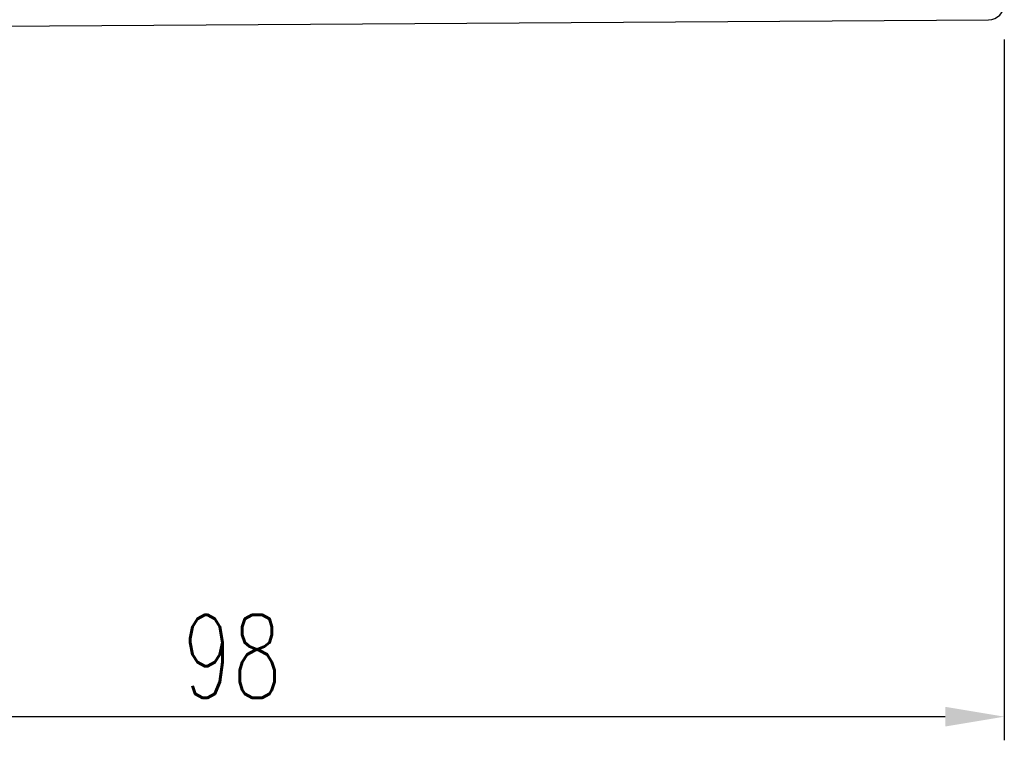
# Model space of a CAD drawing. Extents: x -366 to 906, y -44 to 705.
# Tile 3 of 48: x -143 to -80, y -14 to 32. Entities that reach past the tile are written whole.
import ezdxf

# ---------------------------------------------------------------- set-up
doc = ezdxf.new("R2010")
doc.units = 0
doc.header["$LTSCALE"] = 2
doc.header["$MEASUREMENT"] = 0
doc.layers.add('CHA', color=7, linetype='Continuous')
doc.layers.add('OUT', color=3, linetype='Continuous')
doc.styles.add('DIM-7', font='SIMPLEX.shx', dxfattribs={"width": 0.7, "bigfont": 'chineset.shx'})
doc.dimstyles.new('CNS', dxfattribs={"dimtxt": 3.5, "dimasz": 2.5, "dimexe": 1, "dimexo": 1.5, "dimgap": 0.09, "dimtad": 0, "dimdsep": 46, "dimtxsty": 'DIM-7', "dimcen": 0.09, "dimclrd": 1, "dimclre": 1, "dimclrt": 4, "dimadec": 0, "dimazin": 0, "dimtfac": 1, "dimtix": 1, "dimtmove": 2, "dimatfit": 3, "dimfxl": 0, "dimtvp": 0.971429, "dimtolj": 1, "dimarcsym": 0})

# ---------------------------------------------------------------- blocks, each defined once
blk = doc.blocks.new('*D9')
at = {"layer": 'CHA', "lineweight": -2, "transparency": 16777216}
for p, q in [((-80.328, 30.837), (-80.328, -13.621)), ((-178.328, 29.693), (-178.328, -13.621)), ((-174.578, -12.121), (-84.078, -12.121))]:
    blk.add_line(p, q, dxfattribs=at)
at = {"layer": 'CHA', "transparency": 16777216}
for points in [[(-174.578, -11.496), (-174.578, -12.746), (-178.328, -12.121)], [(-84.078, -11.496), (-84.078, -12.746), (-80.328, -12.121)]]:
    blk.add_solid(points, dxfattribs=at)
at = {"layer": 'DEFPOINTS', "color": 0, "transparency": 16777216}
for p in [(-80.328, 33.087), (-178.328, 31.943), (-80.328, -12.121)]:
    blk.add_point(p, dxfattribs=at)
at = {"layer": 'CHA', "transparency": 16777216, "insert": (-129.328, -8.296), "char_height": 5.25, "attachment_point": 5, "style": 'DIM-7'}
blk.add_mtext('\\A1;98', dxfattribs=at)

msp = doc.modelspace()

# ---------------------------------------------------------------- linework, layer by layer
at = {"layer": 'OUT', "color": 0}
msp.add_line((-149.828, 31.643), (-81.322, 32.087), dxfattribs=at)
msp.add_arc((-81.328, 33.087), 1, 270.37178, 0, dxfattribs=at)

# ---------------------------------------------------------------- dimensions: what is measured, and where the dimension line sits
at = {"layer": 'CHA', "color": 0}
dim = msp.add_linear_dim(base=(-80.328, -12.121), p1=(-178.328, 31.943), p2=(-80.328, 33.087), dimstyle='CNS', override={"dimscale": 1.5, "dimgap": 0.8, "dimtad": 1, "dimclrd": 256, "dimclre": 256, "dimclrt": 256, "dimtix": 0, "dimtmove": 0}, dxfattribs=at)
dim.commit()
dim.dimension.update_dxf_attribs({"geometry": '*D9', "text_midpoint": (-129.328, -8.296)})

doc.saveas('drawing.dxf')
